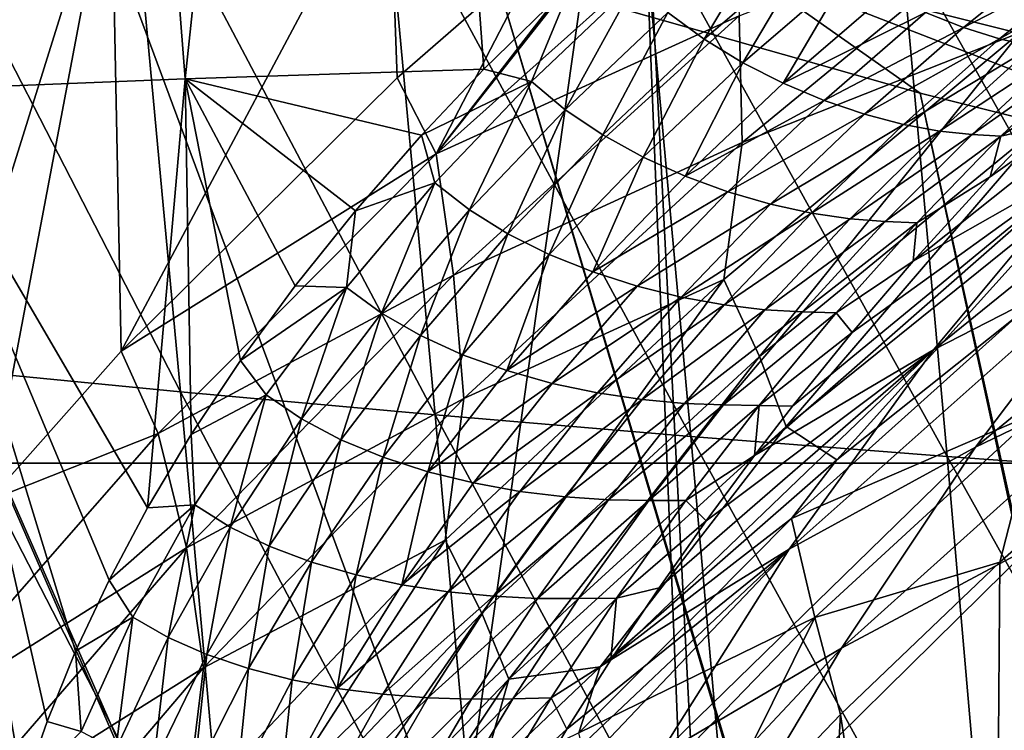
# Model space of a CAD drawing. Header units: metres. Extents: x -104 to 104, y -68 to 90.
# Tile 220 of 256: x -12.19 to -9.46, y 6.16 to 8.14. Entities that reach past the tile are written whole.
import ezdxf

# ---------------------------------------------------------------- set-up
doc = ezdxf.new("R2010")
doc.units = ezdxf.units.M
doc.layers.add('solid_FIT-BATH-153_SW0002', color=7, linetype='CONTINUOUS')

msp = doc.modelspace()

# ---------------------------------------------------------------- linework, layer by layer
at = {"layer": 'solid_FIT-BATH-153_SW0002'}
for points in [[(-11.239642, 12.596163, -10.874621), (-12.087305, 12.557075, -10.538999), (-11.730549, 7.971376, -9.928659)], [(-11.239642, 12.596163, -10.874621), (-11.730549, 7.971376, -9.928659), (-10.901947, 7.998021, -10.226035)], [(-10.657391, 8.237393, -10.341066), (-11.239642, 12.596163, -10.874621), (-10.901947, 7.998021, -10.226035)], [(-12.087305, 12.557075, -10.538999), (-12.877736, 12.512188, -10.159735), (-12.511112, 7.939902, -9.590345)], [(-12.087305, 12.557075, -10.538999), (-12.511112, 7.939902, -9.590345), (-11.730549, 7.971376, -9.928659)], [(-7.46846, 11.233978, 15.982239), (-14.936919, 11.234045, 15.983197), (-14.838541, 6.90578, 15.924593)], [(-7.46846, 11.233978, 15.982239), (-14.838541, 6.90578, 15.924593), (-7.419271, 6.905747, 15.92407)], [(-16.565041, 10.504413, 0.796502), (-17.18494, -17.214111, 0.796502), (-6.062214, -7.214049, 0.796502)], [(-15.459275, 9.984396, 0.796502), (-16.565041, 10.504413, 0.796502), (-6.062214, -7.214049, 0.796502)], [(-15.459275, 9.984396, 0.796502), (-6.062214, -7.214049, 0.796502), (-6.394922, -6.560894, 0.796502)], [(-14.334518, 9.499496, 0.796502), (-15.459275, 9.984396, 0.796502), (-6.394922, -6.560894, 0.796502)], [(-10.487602, 9.230442, -3.203498), (-13.869938, -14.714112, -3.203498), (-12.729848, 9.981162, -3.203498)], [(-13.192939, 9.050647, 0.796502), (-14.334518, 9.499496, 0.796502), (-6.394922, -6.560894, 0.796502)], [(-9.988634, -3.237928, -3.203498), (-13.869938, -14.714112, -3.203498), (-10.487602, 9.230442, -3.203498)], [(-9.898127, -2.290912, -3.203498), (-10.487602, 9.230442, -3.203498), (-8.202335, 8.626506, -3.203498)], [(-9.898127, -2.290912, -3.203498), (-9.988634, -3.237928, -3.203498), (-10.487602, 9.230442, -3.203498)], [(-13.192939, 9.050647, 0.796502), (-6.394922, -6.560894, 0.796502), (-6.657277, -5.877351, 0.796502)], [(-12.038977, 8.639774, 0.796502), (-13.192939, 9.050647, 0.796502), (-6.657277, -5.877351, 0.796502)], [(-11.742945, 7.103422, 12.922102), (-12.591625, 8.754078, 12.946101), (-11.885913, 8.647505, 12.943893)], [(-11.742945, 7.103422, 12.922102), (-12.446187, 7.172163, 12.923732), (-12.591625, 8.754078, 12.946101)], [(-10.871761, 8.266689, 0.796502), (-12.038977, 8.639774, 0.796502), (-6.657277, -5.877351, 0.796502)], [(-11.03705, 7.039247, 12.920552), (-11.885913, 8.647505, 12.943893), (-11.176361, 8.547547, 12.941779)], [(-11.03705, 7.039247, 12.920552), (-11.742945, 7.103422, 12.922102), (-11.885913, 8.647505, 12.943893)], [(-10.338982, 8.645814, -13.639997), (-10.211505, 8.500539, -13.656273), (-11.034581, 7.763526, -13.331249)], [(-10.371746, 8.620527, -13.627958), (-10.338982, 8.645814, -13.639997), (-11.034581, 7.763526, -13.331249)], [(-9.71818, -1.356973, -3.203498), (-9.898127, -2.290912, -3.203498), (-8.202335, 8.626506, -3.203498)], [(-9.449957, -0.443297, -3.203498), (-9.71818, -1.356973, -3.203498), (-8.202335, 8.626506, -3.203498)], [(-11.935406, 8.598507, -13.180677), (-12.634135, 6.361066, -12.572784), (-12.681484, 8.585968, -12.913126)], [(-11.935406, 8.598507, -13.180677), (-12.276513, 6.801024, -12.773422), (-12.634135, 6.361066, -12.572784)], [(-11.935406, 8.598507, -13.180677), (-11.908001, 7.216547, -12.965369), (-12.276513, 6.801024, -12.773422)], [(-11.165201, 8.609832, -13.418491), (-11.908001, 7.216547, -12.965369), (-11.935406, 8.598507, -13.180677)], [(-11.165201, 8.609832, -13.418491), (-11.142396, 7.974072, -13.320951), (-11.908001, 7.216547, -12.965369)], [(-11.165201, 8.609832, -13.418491), (-10.745864, 8.319711, -13.484814), (-11.142396, 7.974072, -13.320951)], [(-10.745864, 8.319711, -13.484814), (-10.371746, 8.620527, -13.627958), (-11.034581, 7.763526, -13.331249)], [(-10.328644, 6.979403, 12.91908), (-11.176361, 8.547547, 12.941779), (-10.463222, 8.454, 12.93976)], [(-10.328644, 6.979403, 12.91908), (-11.03705, 7.039247, 12.920552), (-11.176361, 8.547547, 12.941779)], [(-11.034581, 7.763526, -13.331249), (-10.211505, 8.500539, -13.656273), (-10.194565, 8.146357, -13.655978)], [(-10.210391, 8.296635, 0.811936), (-7.955621, 7.947372, 0.857981), (-10.176865, 8.505851, 0.857981)], [(-10.176865, 8.505851, 0.857981), (-7.955621, 7.947372, 0.857981), (-7.931262, 8.148472, 0.933689)], [(-10.194565, 8.146357, -13.655978), (-9.367558, 8.46965, -13.959181), (-10.18632, 7.794936, -13.700646)], [(-10.18632, 7.794936, -13.700646), (-9.367558, 8.46965, -13.959181), (-9.415545, 8.099852, -14.026297)], [(-9.617866, 6.92366, 12.917686), (-10.463222, 8.454, 12.93976), (-9.746744, 8.366662, 12.937837)], [(-9.617866, 6.92366, 12.917686), (-10.328644, 6.979403, 12.91908), (-10.463222, 8.454, 12.93976)], [(-10.291608, 8.081591, -10.360209), (-10.091356, 8.415024, -10.503223), (-10.392339, 8.155163, -10.379451)], [(-10.291608, 8.081591, -10.360209), (-9.994329, 8.338008, -10.479387), (-10.091356, 8.415024, -10.503223)], [(-8.904855, 6.871785, 12.916368), (-9.746744, 8.366662, 12.937837), (-9.02718, 8.285328, 12.936011)], [(-8.904855, 6.871785, 12.916368), (-9.617866, 6.92366, 12.917686), (-9.746744, 8.366662, 12.937837)], [(-10.183929, 8.016225, -10.328057), (-9.994329, 8.338008, -10.479387), (-10.291608, 8.081591, -10.360209)], [(-10.183929, 8.016225, -10.328057), (-9.891283, 8.268673, -10.441851), (-9.994329, 8.338008, -10.479387)], [(-9.572683, 8.113812, -10.252522), (-9.287428, 8.343982, -10.34567), (-9.677705, 8.155851, -10.327654)], [(-9.195369, 8.308887, -10.254117), (-9.287428, 8.343982, -10.34567), (-9.572683, 8.113812, -10.252522)], [(-11.142396, 7.974072, -13.320951), (-10.745864, 8.319711, -13.484814), (-11.034581, 7.763526, -13.331249)], [(-9.472564, 8.082035, -10.167185), (-9.195369, 8.308887, -10.254117), (-9.572683, 8.113812, -10.252522)], [(-9.111306, 8.285179, -10.154533), (-9.195369, 8.308887, -10.254117), (-9.472564, 8.082035, -10.167185)], [(-10.210391, 8.296635, 0.811936), (-10.871761, 8.266689, 0.796502), (-9.692388, 7.931559, 0.796502)], [(-10.210391, 8.296635, 0.811936), (-9.692388, 7.931559, 0.796502), (-8.504289, 7.635389, 0.796502)], [(-10.210391, 8.296635, 0.811936), (-8.504289, 7.635389, 0.796502), (-7.981637, 7.737675, 0.811936)], [(-10.210391, 8.296635, 0.811936), (-7.981637, 7.737675, 0.811936), (-7.955621, 7.947372, 0.857981)], [(-9.380166, 8.060901, -10.073339), (-9.111306, 8.285179, -10.154533), (-9.472564, 8.082035, -10.167185)], [(-10.871761, 8.266689, 0.796502), (-6.657277, -5.877351, 0.796502), (-6.846968, -5.16975, 0.796502)], [(-9.692388, 7.931559, 0.796502), (-10.871761, 8.266689, 0.796502), (-6.846968, -5.16975, 0.796502)], [(-10.071988, 7.95947, -10.283308), (-9.891283, 8.268673, -10.441851), (-10.183929, 8.016225, -10.328057)], [(-10.071988, 7.95947, -10.283308), (-9.784825, 8.207702, -10.391047), (-9.891283, 8.268673, -10.441851)], [(-10.770532, 7.964481, -10.256492), (-10.657391, 8.237393, -10.341066), (-10.901947, 7.998021, -10.226035)], [(-10.770532, 7.964481, -10.256492), (-10.483992, 8.236759, -10.386407), (-10.657391, 8.237393, -10.341066)], [(-10.676497, 7.885847, -10.253498), (-10.483992, 8.236759, -10.386407), (-10.770532, 7.964481, -10.256492)], [(-10.676497, 7.885847, -10.253498), (-10.392339, 8.155163, -10.379451), (-10.483992, 8.236759, -10.386407)], [(-9.498638, 7.699323, -9.674988), (-9.711908, 7.465573, -9.615692), (-8.73916, 8.241049, -9.615332)], [(-9.216348, 7.746467, -9.495948), (-8.73916, 8.241049, -9.615332), (-9.711908, 7.465573, -9.615692)], [(-9.367028, 7.835719, -9.711809), (-9.498638, 7.699323, -9.674988), (-8.73916, 8.241049, -9.615332)], [(-9.677705, 8.155851, -10.327654), (-9.784825, 8.207702, -10.391047), (-10.071988, 7.95947, -10.283308)], [(-11.034581, 7.763526, -13.331249), (-10.194565, 8.146357, -13.655978), (-10.985919, 7.427145, -13.349136)], [(-10.985919, 7.427145, -13.349136), (-10.194565, 8.146357, -13.655978), (-10.18632, 7.794936, -13.700646)], [(-10.572605, 7.815862, -10.239063), (-10.392339, 8.155163, -10.379451), (-10.676497, 7.885847, -10.253498)], [(-10.572605, 7.815862, -10.239063), (-10.291608, 8.081591, -10.360209), (-10.392339, 8.155163, -10.379451)], [(-9.958618, 7.911802, -10.226492), (-9.677705, 8.155851, -10.327654), (-10.071988, 7.95947, -10.283308)], [(-9.572683, 8.113812, -10.252522), (-9.677705, 8.155851, -10.327654), (-9.958618, 7.911802, -10.226492)], [(-9.846684, 7.873645, -10.158269), (-9.572683, 8.113812, -10.252522), (-9.958618, 7.911802, -10.226492)], [(-9.472564, 8.082035, -10.167185), (-9.572683, 8.113812, -10.252522), (-9.846684, 7.873645, -10.158269)], [(-10.460999, 7.754503, -10.212548), (-10.291608, 8.081591, -10.360209), (-10.572605, 7.815862, -10.239063)], [(-10.460999, 7.754503, -10.212548), (-10.183929, 8.016225, -10.328057), (-10.291608, 8.081591, -10.360209)], [(-10.237333, 7.414866, -13.771817), (-9.415545, 8.099852, -14.026297), (-10.138165, 7.201228, -13.936545)], [(-10.18632, 7.794936, -13.700646), (-9.415545, 8.099852, -14.026297), (-10.237333, 7.414866, -13.771817)], [(-9.415545, 8.099852, -14.026297), (-9.319266, 7.873712, -14.1753), (-10.138165, 7.201228, -13.936545)], [(-9.739143, 7.845232, -10.079808), (-9.472564, 8.082035, -10.167185), (-9.846684, 7.873645, -10.158269)], [(-9.380166, 8.060901, -10.073339), (-9.472564, 8.082035, -10.167185), (-9.739143, 7.845232, -10.079808)], [(-9.638989, 7.82674, -9.992401), (-9.380166, 8.060901, -10.073339), (-9.739143, 7.845232, -10.079808)], [(-9.297829, 8.049861, -9.973006), (-9.380166, 8.060901, -10.073339), (-9.638989, 7.82674, -9.992401)], [(-9.548738, 7.817414, -9.897731), (-9.297829, 8.049861, -9.973006), (-9.638989, 7.82674, -9.992401)], [(-9.225789, 8.04468, -9.869575), (-9.297829, 8.049861, -9.973006), (-9.548738, 7.817414, -9.897731)], [(-9.46885, 7.812815, -9.799119), (-9.225789, 8.04468, -9.869575), (-9.548738, 7.817414, -9.897731)], [(-9.46885, 7.812815, -9.799119), (-9.232776, 7.969099, -9.749475), (-9.225789, 8.04468, -9.869575)], [(-11.074621, 7.815293, -10.139985), (-10.901947, 7.998021, -10.226035), (-11.730549, 7.971376, -9.928659)], [(-10.770532, 7.964481, -10.256492), (-10.901947, 7.998021, -10.226035), (-11.074621, 7.815293, -10.139985)], [(-10.344406, 7.701946, -10.174157), (-10.183929, 8.016225, -10.328057), (-10.460999, 7.754503, -10.212548)], [(-10.344406, 7.701946, -10.174157), (-10.071988, 7.95947, -10.283308), (-10.183929, 8.016225, -10.328057)], [(-9.655667, 7.219919, -9.39402), (-8.691305, 8.001098, -9.39402), (-9.216348, 7.746467, -9.495948)], [(-9.132711, 7.487993, -9.312064), (-8.691305, 8.001098, -9.39402), (-9.655667, 7.219919, -9.39402)], [(-11.834488, 6.781968, -9.696483), (-11.730549, 7.971376, -9.928659), (-12.511112, 7.939902, -9.590345)], [(-11.908001, 7.216547, -12.965369), (-11.142396, 7.974072, -13.320951), (-11.034581, 7.763526, -13.331249)], [(-11.834488, 6.781968, -9.696483), (-11.713233, 6.985038, -9.776529), (-11.730549, 7.971376, -9.928659)], [(-11.258287, 7.605595, -10.043489), (-11.074621, 7.815293, -10.139985), (-11.730549, 7.971376, -9.928659)], [(-11.425473, 7.397419, -9.950527), (-11.258287, 7.605595, -10.043489), (-11.730549, 7.971376, -9.928659)], [(-11.577003, 7.19039, -9.861369), (-11.425473, 7.397419, -9.950527), (-11.730549, 7.971376, -9.928659)], [(-11.713233, 6.985038, -9.776529), (-11.577003, 7.19039, -9.861369), (-11.730549, 7.971376, -9.928659)], [(-11.037664, 7.68306, -10.125728), (-10.770532, 7.964481, -10.256492), (-11.074621, 7.815293, -10.139985)], [(-10.941702, 7.607769, -10.126778), (-10.770532, 7.964481, -10.256492), (-11.037664, 7.68306, -10.125728)], [(-10.941702, 7.607769, -10.126778), (-10.676497, 7.885847, -10.253498), (-10.770532, 7.964481, -10.256492)], [(-9.958618, 7.911802, -10.226492), (-10.071988, 7.95947, -10.283308), (-10.344406, 7.701946, -10.174157)], [(-9.46885, 7.812815, -9.799119), (-9.367028, 7.835719, -9.711809), (-9.232776, 7.969099, -9.749475)], [(-11.941239, 6.581442, -9.621528), (-11.834488, 6.781968, -9.696483), (-12.511112, 7.939902, -9.590345)], [(-12.033936, 6.383689, -9.551901), (-11.941239, 6.581442, -9.621528), (-12.511112, 7.939902, -9.590345)], [(-12.113144, 6.189229, -9.48778), (-12.033936, 6.383689, -9.551901), (-12.511112, 7.939902, -9.590345)], [(-12.179569, 5.998693, -9.42925), (-12.113144, 6.189229, -9.48778), (-12.511112, 7.939902, -9.590345)], [(-12.233849, 5.812974, -9.376424), (-12.179569, 5.998693, -9.42925), (-12.511112, 7.939902, -9.590345)], [(-9.692388, 7.931559, 0.796502), (-6.846968, -5.16975, 0.796502), (-6.961659, -4.445437, 0.796502)], [(-8.504289, 7.635389, 0.796502), (-9.692388, 7.931559, 0.796502), (-6.961659, -4.445437, 0.796502)], [(-10.225706, 7.658422, -10.124289), (-9.958618, 7.911802, -10.226492), (-10.344406, 7.701946, -10.174157)], [(-9.846684, 7.873645, -10.158269), (-9.958618, 7.911802, -10.226492), (-10.225706, 7.658422, -10.124289)], [(-10.835328, 7.541572, -10.11723), (-10.676497, 7.885847, -10.253498), (-10.941702, 7.607769, -10.126778)], [(-10.835328, 7.541572, -10.11723), (-10.572605, 7.815862, -10.239063), (-10.676497, 7.885847, -10.253498)], [(-10.107822, 7.624119, -10.063419), (-9.846684, 7.873645, -10.158269), (-10.225706, 7.658422, -10.124289)], [(-10.138165, 7.201228, -13.936545), (-9.319266, 7.873712, -14.1753), (-10.064019, 7.007405, -14.126826)], [(-9.739143, 7.845232, -10.079808), (-9.846684, 7.873645, -10.158269), (-10.107822, 7.624119, -10.063419)], [(-9.319266, 7.873712, -14.1753), (-9.244965, 7.667727, -14.352277), (-10.064019, 7.007405, -14.126826)], [(-9.993815, 7.599067, -9.992362), (-9.739143, 7.845232, -10.079808), (-10.107822, 7.624119, -10.063419)], [(-9.638989, 7.82674, -9.992401), (-9.739143, 7.845232, -10.079808), (-9.993815, 7.599067, -9.992362)], [(-9.46885, 7.812815, -9.799119), (-9.498638, 7.699323, -9.674988), (-9.367028, 7.835719, -9.711809)], [(-11.037664, 7.68306, -10.125728), (-11.074621, 7.815293, -10.139985), (-11.258287, 7.605595, -10.043489)], [(-10.720669, 7.484301, -10.096456), (-10.572605, 7.815862, -10.239063), (-10.835328, 7.541572, -10.11723)], [(-10.720669, 7.484301, -10.096456), (-10.460999, 7.754503, -10.212548), (-10.572605, 7.815862, -10.239063)], [(-9.886791, 7.583242, -9.912004), (-9.638989, 7.82674, -9.992401), (-9.993815, 7.599067, -9.992362)], [(-9.548738, 7.817414, -9.897731), (-9.638989, 7.82674, -9.992401), (-9.886791, 7.583242, -9.912004)], [(-9.789405, 7.575712, -9.823687), (-9.548738, 7.817414, -9.897731), (-9.886791, 7.583242, -9.912004)], [(-9.46885, 7.812815, -9.799119), (-9.548738, 7.817414, -9.897731), (-9.789405, 7.575712, -9.823687)], [(-9.702334, 7.57195, -9.73066), (-9.46885, 7.812815, -9.799119), (-9.789405, 7.575712, -9.823687)], [(-9.702334, 7.57195, -9.73066), (-9.498638, 7.699323, -9.674988), (-9.46885, 7.812815, -9.799119)], [(-10.985919, 7.427145, -13.349136), (-10.18632, 7.794936, -13.700646), (-10.957971, 7.085193, -13.405932)], [(-10.957971, 7.085193, -13.405932), (-10.18632, 7.794936, -13.700646), (-10.237333, 7.414866, -13.771817)], [(-11.908001, 7.216547, -12.965369), (-11.034581, 7.763526, -13.331249), (-11.805039, 6.987469, -12.977332)], [(-11.805039, 6.987469, -12.977332), (-11.034581, 7.763526, -13.331249), (-10.985919, 7.427145, -13.349136)], [(-10.600447, 7.435938, -10.064568), (-10.460999, 7.754503, -10.212548), (-10.720669, 7.484301, -10.096456)], [(-10.600447, 7.435938, -10.064568), (-10.344406, 7.701946, -10.174157), (-10.460999, 7.754503, -10.212548)], [(-10.046249, 7.063795, -9.524336), (-10.151594, 6.927205, -9.496171), (-9.216348, 7.746467, -9.495948)], [(-9.655667, 7.219919, -9.39402), (-9.216348, 7.746467, -9.495948), (-10.151594, 6.927205, -9.496171)], [(-9.881349, 7.267701, -9.569082), (-10.046249, 7.063795, -9.524336), (-9.216348, 7.746467, -9.495948)], [(-9.881349, 7.267701, -9.569082), (-9.216348, 7.746467, -9.495948), (-9.711908, 7.465573, -9.615692)], [(-9.538971, 6.950131, -9.252103), (-8.589406, 7.728796, -9.252103), (-9.132711, 7.487993, -9.312064)], [(-9.004231, 7.208035, -9.215614), (-8.589406, 7.728796, -9.252103), (-9.538971, 6.950131, -9.252103)], [(-10.225706, 7.658422, -10.124289), (-10.344406, 7.701946, -10.174157), (-10.600447, 7.435938, -10.064568)], [(-9.702334, 7.57195, -9.73066), (-9.711908, 7.465573, -9.615692), (-9.498638, 7.699323, -9.674988)], [(-11.283382, 7.393109, -9.995705), (-11.037664, 7.68306, -10.125728), (-11.258287, 7.605595, -10.043489)], [(-11.186048, 7.321627, -10.000762), (-11.037664, 7.68306, -10.125728), (-11.283382, 7.393109, -9.995705)], [(-11.186048, 7.321627, -10.000762), (-10.941702, 7.607769, -10.126778), (-11.037664, 7.68306, -10.125728)], [(-10.477544, 7.396514, -10.021851), (-10.225706, 7.658422, -10.124289), (-10.600447, 7.435938, -10.064568)], [(-10.107822, 7.624119, -10.063419), (-10.225706, 7.658422, -10.124289), (-10.477544, 7.396514, -10.021851)], [(-9.923971, 6.914331, -14.362147), (-10.064019, 7.007405, -14.126826), (-9.244965, 7.667727, -14.352277)], [(-9.420659, 7.315594, -14.496758), (-9.923971, 6.914331, -14.362147), (-9.244965, 7.667727, -14.352277)], [(-10.354895, 7.366014, -9.96862), (-10.107822, 7.624119, -10.063419), (-10.477544, 7.396514, -10.021851)], [(-9.993815, 7.599067, -9.992362), (-10.107822, 7.624119, -10.063419), (-10.354895, 7.366014, -9.96862)], [(-11.283382, 7.393109, -9.995705), (-11.258287, 7.605595, -10.043489), (-11.425473, 7.397419, -9.950527)], [(-11.078003, 7.259489, -9.996049), (-10.941702, 7.607769, -10.126778), (-11.186048, 7.321627, -10.000762)], [(-11.078003, 7.259489, -9.996049), (-10.835328, 7.541572, -10.11723), (-10.941702, 7.607769, -10.126778)], [(-10.235602, 7.344283, -9.90535), (-9.993815, 7.599067, -9.992362), (-10.354895, 7.366014, -9.96862)], [(-9.886791, 7.583242, -9.912004), (-9.993815, 7.599067, -9.992362), (-10.235602, 7.344283, -9.90535)], [(-10.122824, 7.331111, -9.832541), (-9.886791, 7.583242, -9.912004), (-10.235602, 7.344283, -9.90535)], [(-9.789405, 7.575712, -9.823687), (-9.886791, 7.583242, -9.912004), (-10.122824, 7.331111, -9.832541)], [(-10.019299, 7.325418, -9.751209), (-9.789405, 7.575712, -9.823687), (-10.122824, 7.331111, -9.832541)], [(-9.702334, 7.57195, -9.73066), (-9.789405, 7.575712, -9.823687), (-10.019299, 7.325418, -9.751209)], [(-9.925918, 7.322695, -9.664523), (-9.702334, 7.57195, -9.73066), (-10.019299, 7.325418, -9.751209)], [(-9.925918, 7.322695, -9.664523), (-9.711908, 7.465573, -9.615692), (-9.702334, 7.57195, -9.73066)], [(-10.961315, 7.20643, -9.980967), (-10.835328, 7.541572, -10.11723), (-11.078003, 7.259489, -9.996049)], [(-10.961315, 7.20643, -9.980967), (-10.720669, 7.484301, -10.096456), (-10.835328, 7.541572, -10.11723)], [(-10.838657, 7.162284, -9.955567), (-10.720669, 7.484301, -10.096456), (-10.961315, 7.20643, -9.980967)], [(-10.838657, 7.162284, -9.955567), (-10.600447, 7.435938, -10.064568), (-10.720669, 7.484301, -10.096456)], [(-10.055944, 6.667195, -9.312064), (-9.132711, 7.487993, -9.312064), (-9.655667, 7.219919, -9.39402)], [(-9.538971, 6.950131, -9.252103), (-9.132711, 7.487993, -9.312064), (-10.055944, 6.667195, -9.312064)], [(-9.925918, 7.322695, -9.664523), (-9.881349, 7.267701, -9.569082), (-9.711908, 7.465573, -9.615692)], [(-11.805039, 6.987469, -12.977332), (-10.985919, 7.427145, -13.349136), (-11.726881, 6.670491, -13.011392)], [(-11.726881, 6.670491, -13.011392), (-10.985919, 7.427145, -13.349136), (-10.957971, 7.085193, -13.405932)], [(-10.477544, 7.396514, -10.021851), (-10.600447, 7.435938, -10.064568), (-10.838657, 7.162284, -9.955567)], [(-11.283382, 7.393109, -9.995705), (-11.425473, 7.397419, -9.950527), (-11.577003, 7.19039, -9.861369)], [(-11.009506, 6.692185, -13.476074), (-10.237333, 7.414866, -13.771817), (-10.90737, 6.489913, -13.652894)], [(-10.957971, 7.085193, -13.405932), (-10.237333, 7.414866, -13.771817), (-11.009506, 6.692185, -13.476074)], [(-10.237333, 7.414866, -13.771817), (-10.138165, 7.201228, -13.936545), (-10.90737, 6.489913, -13.652894)], [(-11.505894, 7.095277, -9.868201), (-11.283382, 7.393109, -9.995705), (-11.577003, 7.19039, -9.861369)], [(-11.407838, 7.028164, -9.877134), (-11.283382, 7.393109, -9.995705), (-11.505894, 7.095277, -9.868201)], [(-11.407838, 7.028164, -9.877134), (-11.186048, 7.321627, -10.000762), (-11.283382, 7.393109, -9.995705)], [(-10.712864, 7.12692, -9.920043), (-10.477544, 7.396514, -10.021851), (-10.838657, 7.162284, -9.955567)], [(-10.354895, 7.366014, -9.96862), (-10.477544, 7.396514, -10.021851), (-10.712864, 7.12692, -9.920043)], [(-10.586826, 7.100157, -9.874577), (-10.354895, 7.366014, -9.96862), (-10.712864, 7.12692, -9.920043)], [(-10.235602, 7.344283, -9.90535), (-10.354895, 7.366014, -9.96862), (-10.586826, 7.100157, -9.874577)], [(-10.463628, 7.081674, -9.819331), (-10.235602, 7.344283, -9.90535), (-10.586826, 7.100157, -9.874577)], [(-10.122824, 7.331111, -9.832541), (-10.235602, 7.344283, -9.90535), (-10.463628, 7.081674, -9.819331)], [(-11.299043, 6.970427, -9.877087), (-11.186048, 7.321627, -10.000762), (-11.407838, 7.028164, -9.877134)], [(-11.299043, 6.970427, -9.877087), (-11.078003, 7.259489, -9.996049), (-11.186048, 7.321627, -10.000762)], [(-10.346413, 7.071098, -9.754457), (-10.122824, 7.331111, -9.832541), (-10.463628, 7.081674, -9.819331)], [(-10.019299, 7.325418, -9.751209), (-10.122824, 7.331111, -9.832541), (-10.346413, 7.071098, -9.754457)], [(-10.237946, 7.067233, -9.680669), (-10.019299, 7.325418, -9.751209), (-10.346413, 7.071098, -9.754457)], [(-9.925918, 7.322695, -9.664523), (-10.019299, 7.325418, -9.751209), (-10.237946, 7.067233, -9.680669)], [(-10.139307, 7.06569, -9.601048), (-9.925918, 7.322695, -9.664523), (-10.237946, 7.067233, -9.680669)], [(-10.139307, 7.06569, -9.601048), (-9.881349, 7.267701, -9.569082), (-9.925918, 7.322695, -9.664523)], [(-10.049565, 6.751617, -14.387853), (-9.923971, 6.914331, -14.362147), (-9.420659, 7.315594, -14.496758)], [(-9.364542, 7.048265, -14.837711), (-10.049565, 6.751617, -14.387853), (-9.420659, 7.315594, -14.496758)], [(-10.139307, 7.06569, -9.601048), (-10.046249, 7.063795, -9.524336), (-9.881349, 7.267701, -9.569082)], [(-11.181479, 6.92175, -9.867519), (-11.078003, 7.259489, -9.996049), (-11.299043, 6.970427, -9.877087)], [(-11.181479, 6.92175, -9.867519), (-10.961315, 7.20643, -9.980967), (-11.078003, 7.259489, -9.996049)], [(-12.276513, 6.801024, -12.773422), (-11.908001, 7.216547, -12.965369), (-11.805039, 6.987469, -12.977332)], [(-11.05772, 6.881862, -9.848446), (-10.961315, 7.20643, -9.980967), (-11.181479, 6.92175, -9.867519)], [(-11.05772, 6.881862, -9.848446), (-10.838657, 7.162284, -9.955567), (-10.961315, 7.20643, -9.980967)], [(-10.055944, 6.667195, -9.312064), (-9.655667, 7.219919, -9.39402), (-10.550022, 6.359774, -9.394051)], [(-10.41633, 6.559852, -9.427385), (-10.550022, 6.359774, -9.394051), (-9.655667, 7.219919, -9.39402)], [(-10.285792, 6.745509, -9.4609), (-10.41633, 6.559852, -9.427385), (-9.655667, 7.219919, -9.39402)], [(-10.285792, 6.745509, -9.4609), (-9.655667, 7.219919, -9.39402), (-10.151594, 6.927205, -9.496171)], [(-9.91092, 6.392478, -9.215614), (-9.389571, 6.67029, -9.203499), (-9.004231, 7.208035, -9.215614)], [(-9.91092, 6.392478, -9.215614), (-9.004231, 7.208035, -9.215614), (-9.538971, 6.950131, -9.252103)], [(-11.505894, 7.095277, -9.868201), (-11.577003, 7.19039, -9.861369), (-11.713233, 6.985038, -9.776529)], [(-10.90737, 6.489913, -13.652894), (-10.138165, 7.201228, -13.936545), (-10.832932, 6.306513, -13.853131)], [(-10.138165, 7.201228, -13.936545), (-10.064019, 7.007405, -14.126826), (-10.832932, 6.306513, -13.853131)], [(-11.602314, 5.532571, 12.899299), (-12.446187, 7.172163, 12.923732), (-11.742945, 7.103422, 12.922102)], [(-11.602314, 5.532571, 12.899299), (-12.303126, 5.563781, 12.900245), (-12.446187, 7.172163, 12.923732)], [(-10.712864, 7.12692, -9.920043), (-10.838657, 7.162284, -9.955567), (-11.05772, 6.881862, -9.848446)], [(-10.9305, 6.85051, -9.819998), (-10.712864, 7.12692, -9.920043), (-11.05772, 6.881862, -9.848446)], [(-10.586826, 7.100157, -9.874577), (-10.712864, 7.12692, -9.920043), (-10.9305, 6.85051, -9.819998)], [(-10.89994, 5.50406, 12.898412), (-11.742945, 7.103422, 12.922102), (-11.03705, 7.039247, 12.920552)], [(-10.89994, 5.50406, 12.898412), (-11.602314, 5.532571, 12.899299), (-11.742945, 7.103422, 12.922102)], [(-10.802615, 6.827388, -9.782253), (-10.586826, 7.100157, -9.874577), (-10.9305, 6.85051, -9.819998)], [(-10.463628, 7.081674, -9.819331), (-10.586826, 7.100157, -9.874577), (-10.802615, 6.827388, -9.782253)], [(-11.726881, 6.670491, -13.011392), (-10.957971, 7.085193, -13.405932), (-11.679768, 6.338099, -13.078022)], [(-11.703585, 6.790233, -9.745152), (-11.505894, 7.095277, -9.868201), (-11.713233, 6.985038, -9.776529)], [(-11.605546, 6.728161, -9.757747), (-11.505894, 7.095277, -9.868201), (-11.703585, 6.790233, -9.745152)], [(-11.679768, 6.338099, -13.078022), (-10.957971, 7.085193, -13.405932), (-11.009506, 6.692185, -13.476074)], [(-11.605546, 6.728161, -9.757747), (-11.407838, 7.028164, -9.877134), (-11.505894, 7.095277, -9.868201)], [(-10.677065, 6.81204, -9.735108), (-10.463628, 7.081674, -9.819331), (-10.802615, 6.827388, -9.782253)], [(-10.346413, 7.071098, -9.754457), (-10.463628, 7.081674, -9.819331), (-10.677065, 6.81204, -9.735108)], [(-10.556916, 6.803954, -9.678404), (-10.346413, 7.071098, -9.754457), (-10.677065, 6.81204, -9.735108)], [(-10.237946, 7.067233, -9.680669), (-10.346413, 7.071098, -9.754457), (-10.556916, 6.803954, -9.678404)], [(-10.444899, 6.801858, -9.612587), (-10.237946, 7.067233, -9.680669), (-10.556916, 6.803954, -9.678404)], [(-10.139307, 7.06569, -9.601048), (-10.237946, 7.067233, -9.680669), (-10.444899, 6.801858, -9.612587)], [(-10.342249, 6.801573, -9.540648), (-10.139307, 7.06569, -9.601048), (-10.444899, 6.801858, -9.612587)], [(-10.342249, 6.801573, -9.540648), (-10.151594, 6.927205, -9.496171), (-10.139307, 7.06569, -9.601048)], [(-10.139307, 7.06569, -9.601048), (-10.151594, 6.927205, -9.496171), (-10.046249, 7.063795, -9.524336)], [(-9.364542, 7.048265, -14.837711), (-9.984824, 6.477875, -14.782423), (-10.049565, 6.751617, -14.387853)], [(-9.47217, 6.63097, -15.203499), (-9.984824, 6.477875, -14.782423), (-9.364542, 7.048265, -14.837711)], [(-9.01164, 7.034525, -15.203499), (-9.47217, 6.63097, -15.203499), (-9.364542, 7.048265, -14.837711)], [(-11.497017, 6.675242, -9.762099), (-11.407838, 7.028164, -9.877134), (-11.605546, 6.728161, -9.757747)], [(-11.497017, 6.675242, -9.762099), (-11.299043, 6.970427, -9.877087), (-11.407838, 7.028164, -9.877134)], [(-10.196055, 5.477992, 12.897579), (-11.03705, 7.039247, 12.920552), (-10.328644, 6.979403, 12.91908)], [(-10.196055, 5.477992, 12.897579), (-10.89994, 5.50406, 12.898412), (-11.03705, 7.039247, 12.920552)], [(-9.496271, 3.457411, -15.203499), (-9.47217, 6.63097, -15.203499), (-9.01164, 7.034525, -15.203499)], [(-8.793954, 4.303041, -15.203499), (-9.496271, 3.457411, -15.203499), (-9.01164, 7.034525, -15.203499)], [(-10.580187, 6.340509, -14.14662), (-10.832932, 6.306513, -13.853131), (-10.064019, 7.007405, -14.126826)], [(-9.923971, 6.914331, -14.362147), (-10.580187, 6.340509, -14.14662), (-10.064019, 7.007405, -14.126826)], [(-12.520897, 6.170716, -12.597879), (-11.805039, 6.987469, -12.977332), (-11.726881, 6.670491, -13.011392)], [(-12.276513, 6.801024, -12.773422), (-11.805039, 6.987469, -12.977332), (-12.520897, 6.170716, -12.597879)], [(-11.703585, 6.790233, -9.745152), (-11.713233, 6.985038, -9.776529), (-11.834488, 6.781968, -9.696483)], [(-11.379833, 6.631158, -9.757751), (-11.299043, 6.970427, -9.877087), (-11.497017, 6.675242, -9.762099)], [(-11.379833, 6.631158, -9.757751), (-11.181479, 6.92175, -9.867519), (-11.299043, 6.970427, -9.877087)], [(-9.490707, 5.454112, 12.896801), (-10.328644, 6.979403, 12.91908), (-9.617866, 6.92366, 12.917686)], [(-9.490707, 5.454112, 12.896801), (-10.196055, 5.477992, 12.897579), (-10.328644, 6.979403, 12.91908)], [(-10.418269, 6.092911, -9.252103), (-9.538971, 6.950131, -9.252103), (-10.055944, 6.667195, -9.312064)], [(-9.91092, 6.392478, -9.215614), (-9.538971, 6.950131, -9.252103), (-10.418269, 6.092911, -9.252103)], [(-14.838541, 6.90578, 15.924593), (-14.752053, 2.69447, 15.858294), (-11.063119, 2.69447, 15.858294)], [(-7.419271, 6.905747, 15.92407), (-14.838541, 6.90578, 15.924593), (-11.063119, 2.69447, 15.858294)], [(-11.256423, 6.595578, -9.744707), (-11.181479, 6.92175, -9.867519), (-11.379833, 6.631158, -9.757751)], [(-11.256423, 6.595578, -9.744707), (-11.05772, 6.881862, -9.848446), (-11.181479, 6.92175, -9.867519)], [(-7.419271, 6.905747, 15.92407), (-11.063119, 2.69447, 15.858294), (-7.374184, 2.69447, 15.858294)], [(-10.049565, 6.751617, -14.387853), (-10.580187, 6.340509, -14.14662), (-9.923971, 6.914331, -14.362147)], [(-10.342249, 6.801573, -9.540648), (-10.285792, 6.745509, -9.4609), (-10.151594, 6.927205, -9.496171)], [(-8.783947, 5.432166, 12.896074), (-9.617866, 6.92366, 12.917686), (-8.904855, 6.871785, 12.916368)], [(-8.783947, 5.432166, 12.896074), (-9.490707, 5.454112, 12.896801), (-9.617866, 6.92366, 12.917686)], [(-11.129369, 6.568175, -9.723064), (-11.05772, 6.881862, -9.848446), (-11.256423, 6.595578, -9.744707)], [(-11.129369, 6.568175, -9.723064), (-10.9305, 6.85051, -9.819998), (-11.05772, 6.881862, -9.848446)], [(-10.802615, 6.827388, -9.782253), (-10.9305, 6.85051, -9.819998), (-11.129369, 6.568175, -9.723064)], [(-11.001318, 6.54856, -9.69283), (-10.802615, 6.827388, -9.782253), (-11.129369, 6.568175, -9.723064)], [(-10.677065, 6.81204, -9.735108), (-10.802615, 6.827388, -9.782253), (-11.001318, 6.54856, -9.69283)], [(-10.875128, 6.536182, -9.653679), (-10.677065, 6.81204, -9.735108), (-11.001318, 6.54856, -9.69283)], [(-10.556916, 6.803954, -9.678404), (-10.677065, 6.81204, -9.735108), (-10.875128, 6.536182, -9.653679)], [(-10.753721, 6.530424, -9.605199), (-10.556916, 6.803954, -9.678404), (-10.875128, 6.536182, -9.653679)], [(-10.444899, 6.801858, -9.612587), (-10.556916, 6.803954, -9.678404), (-10.753721, 6.530424, -9.605199)], [(-10.639737, 6.529989, -9.547609), (-10.444899, 6.801858, -9.612587), (-10.753721, 6.530424, -9.605199)], [(-10.342249, 6.801573, -9.540648), (-10.444899, 6.801858, -9.612587), (-10.639737, 6.529989, -9.547609)], [(-10.534522, 6.530988, -9.483802), (-10.342249, 6.801573, -9.540648), (-10.639737, 6.529989, -9.547609)], [(-10.534522, 6.530988, -9.483802), (-10.285792, 6.745509, -9.4609), (-10.342249, 6.801573, -9.540648)], [(-11.703585, 6.790233, -9.745152), (-11.834488, 6.781968, -9.696483), (-11.941239, 6.581442, -9.621528)], [(-11.874847, 6.478636, -9.628489), (-11.703585, 6.790233, -9.745152), (-11.941239, 6.581442, -9.621528)], [(-11.777658, 6.42238, -9.644447), (-11.703585, 6.790233, -9.745152), (-11.874847, 6.478636, -9.628489)], [(-11.777658, 6.42238, -9.644447), (-11.605546, 6.728161, -9.757747), (-11.703585, 6.790233, -9.745152)], [(-10.63898, 6.157441, -14.274375), (-10.580187, 6.340509, -14.14662), (-10.049565, 6.751617, -14.387853)], [(-9.984824, 6.477875, -14.782423), (-10.63898, 6.157441, -14.274375), (-10.049565, 6.751617, -14.387853)], [(-10.534522, 6.530988, -9.483802), (-10.41633, 6.559852, -9.427385), (-10.285792, 6.745509, -9.4609)], [(-11.670511, 6.374768, -9.652834), (-11.605546, 6.728161, -9.757747), (-11.777658, 6.42238, -9.644447)], [(-11.670511, 6.374768, -9.652834), (-11.497017, 6.675242, -9.762099), (-11.605546, 6.728161, -9.757747)], [(-11.728848, 5.929543, -13.143839), (-11.009506, 6.692185, -13.476074), (-11.623305, 5.73773, -13.330066)], [(-11.679768, 6.338099, -13.078022), (-11.009506, 6.692185, -13.476074), (-11.728848, 5.929543, -13.143839)], [(-11.009506, 6.692185, -13.476074), (-10.90737, 6.489913, -13.652894), (-11.623305, 5.73773, -13.330066)], [(-12.520897, 6.170716, -12.597879), (-11.726881, 6.670491, -13.011392), (-12.415381, 5.874744, -12.646953)], [(-12.415381, 5.874744, -12.646953), (-11.726881, 6.670491, -13.011392), (-11.679768, 6.338099, -13.078022)], [(-11.555072, 6.335527, -9.653296), (-11.497017, 6.675242, -9.762099), (-11.670511, 6.374768, -9.652834)], [(-11.555072, 6.335527, -9.653296), (-11.379833, 6.631158, -9.757751), (-11.497017, 6.675242, -9.762099)], [(-10.790108, 5.97205, -9.337437), (-10.904641, 5.772533, -9.312312), (-10.055944, 6.667195, -9.312064)], [(-10.418269, 6.092911, -9.252103), (-10.055944, 6.667195, -9.312064), (-10.904641, 5.772533, -9.312312)], [(-10.67175, 6.168047, -9.364757), (-10.790108, 5.97205, -9.337437), (-10.055944, 6.667195, -9.312064)], [(-10.67175, 6.168047, -9.364757), (-10.055944, 6.667195, -9.312064), (-10.550022, 6.359774, -9.394051)], [(-9.420618, 0.572372, -9.203499), (-9.389571, 6.67029, -9.203499), (-10.251732, 5.819908, -9.203499)], [(-9.91092, 6.392478, -9.215614), (-10.251732, 5.819908, -9.203499), (-9.389571, 6.67029, -9.203499)], [(-11.433574, 6.304317, -9.645851), (-11.379833, 6.631158, -9.757751), (-11.555072, 6.335527, -9.653296)], [(-11.433574, 6.304317, -9.645851), (-11.256423, 6.595578, -9.744707), (-11.379833, 6.631158, -9.757751)], [(-9.47217, 6.63097, -15.203499), (-9.91389, 6.208313, -15.203499), (-9.984824, 6.477875, -14.782423)], [(-9.496271, 3.457411, -15.203499), (-9.91389, 6.208313, -15.203499), (-9.47217, 6.63097, -15.203499)], [(-11.874847, 6.478636, -9.628489), (-11.941239, 6.581442, -9.621528), (-12.033936, 6.383689, -9.551901)], [(-11.308403, 6.280784, -9.630593), (-11.256423, 6.595578, -9.744707), (-11.433574, 6.304317, -9.645851)], [(-11.308403, 6.280784, -9.630593), (-11.129369, 6.568175, -9.723064), (-11.256423, 6.595578, -9.744707)], [(-11.001318, 6.54856, -9.69283), (-11.129369, 6.568175, -9.723064), (-11.308403, 6.280784, -9.630593)], [(-10.534522, 6.530988, -9.483802), (-10.550022, 6.359774, -9.394051), (-10.41633, 6.559852, -9.427385)], [(-11.182006, 6.264507, -9.607488), (-11.001318, 6.54856, -9.69283), (-11.308403, 6.280784, -9.630593)], [(-10.875128, 6.536182, -9.653679), (-11.001318, 6.54856, -9.69283), (-11.182006, 6.264507, -9.607488)], [(-11.057039, 6.254884, -9.57605), (-10.875128, 6.536182, -9.653679), (-11.182006, 6.264507, -9.607488)], [(-10.753721, 6.530424, -9.605199), (-10.875128, 6.536182, -9.653679), (-11.057039, 6.254884, -9.57605)], [(-10.936223, 6.251243, -9.535669), (-10.753721, 6.530424, -9.605199), (-11.057039, 6.254884, -9.57605)], [(-10.639737, 6.529989, -9.547609), (-10.753721, 6.530424, -9.605199), (-10.936223, 6.251243, -9.535669)], [(-10.822044, 6.25231, -9.486387), (-10.639737, 6.529989, -9.547609), (-10.936223, 6.251243, -9.535669)], [(-10.534522, 6.530988, -9.483802), (-10.639737, 6.529989, -9.547609), (-10.822044, 6.25231, -9.486387)], [(-10.715911, 6.25457, -9.430983), (-10.534522, 6.530988, -9.483802), (-10.822044, 6.25231, -9.486387)], [(-10.715911, 6.25457, -9.430983), (-10.550022, 6.359774, -9.394051), (-10.534522, 6.530988, -9.483802)], [(-12.018089, 6.161005, -9.520056), (-11.874847, 6.478636, -9.628489), (-12.033936, 6.383689, -9.551901)], [(-11.922762, 6.111365, -9.538952), (-11.874847, 6.478636, -9.628489), (-12.018089, 6.161005, -9.520056)], [(-11.922762, 6.111365, -9.538952), (-11.777658, 6.42238, -9.644447), (-11.874847, 6.478636, -9.628489)], [(-11.623305, 5.73773, -13.330066), (-10.90737, 6.489913, -13.652894), (-11.547752, 5.563431, -13.537871)], [(-10.90737, 6.489913, -13.652894), (-10.832932, 6.306513, -13.853131), (-11.547752, 5.563431, -13.537871)], [(-9.984824, 6.477875, -14.782423), (-10.569868, 5.872767, -14.72386), (-10.63898, 6.157441, -14.274375)], [(-10.337738, 5.765774, -15.203499), (-10.569868, 5.872767, -14.72386), (-9.984824, 6.477875, -14.782423)], [(-9.91389, 6.208313, -15.203499), (-10.337738, 5.765774, -15.203499), (-9.984824, 6.477875, -14.782423)], [(-11.818264, 6.069573, -9.550898), (-11.777658, 6.42238, -9.644447), (-11.922762, 6.111365, -9.538952)], [(-11.818264, 6.069573, -9.550898), (-11.670511, 6.374768, -9.652834), (-11.777658, 6.42238, -9.644447)], [(-10.744045, 5.501905, -9.215614), (-10.251732, 5.819908, -9.203499), (-9.91092, 6.392478, -9.215614)], [(-10.744045, 5.501905, -9.215614), (-9.91092, 6.392478, -9.215614), (-10.418269, 6.092911, -9.252103)], [(-12.018089, 6.161005, -9.520056), (-12.033936, 6.383689, -9.551901), (-12.113144, 6.189229, -9.48778)], [(-11.706059, 6.035445, -9.555654), (-11.670511, 6.374768, -9.652834), (-11.818264, 6.069573, -9.550898)], [(-11.706059, 6.035445, -9.555654), (-11.555072, 6.335527, -9.653296), (-11.670511, 6.374768, -9.652834)], [(-10.715911, 6.25457, -9.430983), (-10.67175, 6.168047, -9.364757), (-10.550022, 6.359774, -9.394051)], [(-12.415381, 5.874744, -12.646953), (-11.679768, 6.338099, -13.078022), (-12.34944, 5.55224, -12.722164)], [(-12.34944, 5.55224, -12.722164), (-11.679768, 6.338099, -13.078022), (-11.728848, 5.929543, -13.143839)], [(-11.588155, 6.008677, -9.553275), (-11.555072, 6.335527, -9.653296), (-11.706059, 6.035445, -9.555654)], [(-11.588155, 6.008677, -9.553275), (-11.433574, 6.304317, -9.645851), (-11.555072, 6.335527, -9.653296)], [(-10.580187, 6.340509, -14.14662), (-10.913109, 6.023298, -14.018862), (-10.832932, 6.306513, -13.853131)], [(-10.63898, 6.157441, -14.274375), (-10.913109, 6.023298, -14.018862), (-10.580187, 6.340509, -14.14662)], [(-11.247822, 5.684457, -13.876299), (-11.547752, 5.563431, -13.537871), (-10.832932, 6.306513, -13.853131)], [(-10.913109, 6.023298, -14.018862), (-11.247822, 5.684457, -13.876299), (-10.832932, 6.306513, -13.853131)], [(-11.466694, 5.988939, -9.543866), (-11.433574, 6.304317, -9.645851), (-11.588155, 6.008677, -9.553275)], [(-11.466694, 5.988939, -9.543866), (-11.308403, 6.280784, -9.630593), (-11.433574, 6.304317, -9.645851)], [(-11.182006, 6.264507, -9.607488), (-11.308403, 6.280784, -9.630593), (-11.466694, 5.988939, -9.543866)], [(-11.343884, 5.975827, -9.527385), (-11.182006, 6.264507, -9.607488), (-11.466694, 5.988939, -9.543866)], [(-11.057039, 6.254884, -9.57605), (-11.182006, 6.264507, -9.607488), (-11.343884, 5.975827, -9.527385)], [(-11.222129, 5.96874, -9.503233), (-11.057039, 6.254884, -9.57605), (-11.343884, 5.975827, -9.527385)], [(-10.936223, 6.251243, -9.535669), (-11.057039, 6.254884, -9.57605), (-11.222129, 5.96874, -9.503233)], [(-11.103894, 5.967001, -9.470671), (-10.936223, 6.251243, -9.535669), (-11.222129, 5.96874, -9.503233)], [(-10.822044, 6.25231, -9.486387), (-10.936223, 6.251243, -9.535669), (-11.103894, 5.967001, -9.470671)], [(-10.991465, 5.969416, -9.429605), (-10.822044, 6.25231, -9.486387), (-11.103894, 5.967001, -9.470671)], [(-10.715911, 6.25457, -9.430983), (-10.822044, 6.25231, -9.486387), (-10.991465, 5.969416, -9.429605)], [(-10.88626, 5.972913, -9.382679), (-10.715911, 6.25457, -9.430983), (-10.991465, 5.969416, -9.429605)], [(-10.88626, 5.972913, -9.382679), (-10.67175, 6.168047, -9.364757), (-10.715911, 6.25457, -9.430983)], [(-10.117771, 2.550048, -15.203499), (-10.337738, 5.765774, -15.203499), (-9.91389, 6.208313, -15.203499)], [(-9.496271, 3.457411, -15.203499), (-10.117771, 2.550048, -15.203499), (-9.91389, 6.208313, -15.203499)], [(-12.018089, 6.161005, -9.520056), (-12.113144, 6.189229, -9.48778), (-12.179569, 5.998693, -9.42925)], [(-10.88626, 5.972913, -9.382679), (-10.790108, 5.97205, -9.337437), (-10.67175, 6.168047, -9.364757)]]:
    msp.add_3dface(points, dxfattribs=at)

doc.saveas('drawing.dxf')
